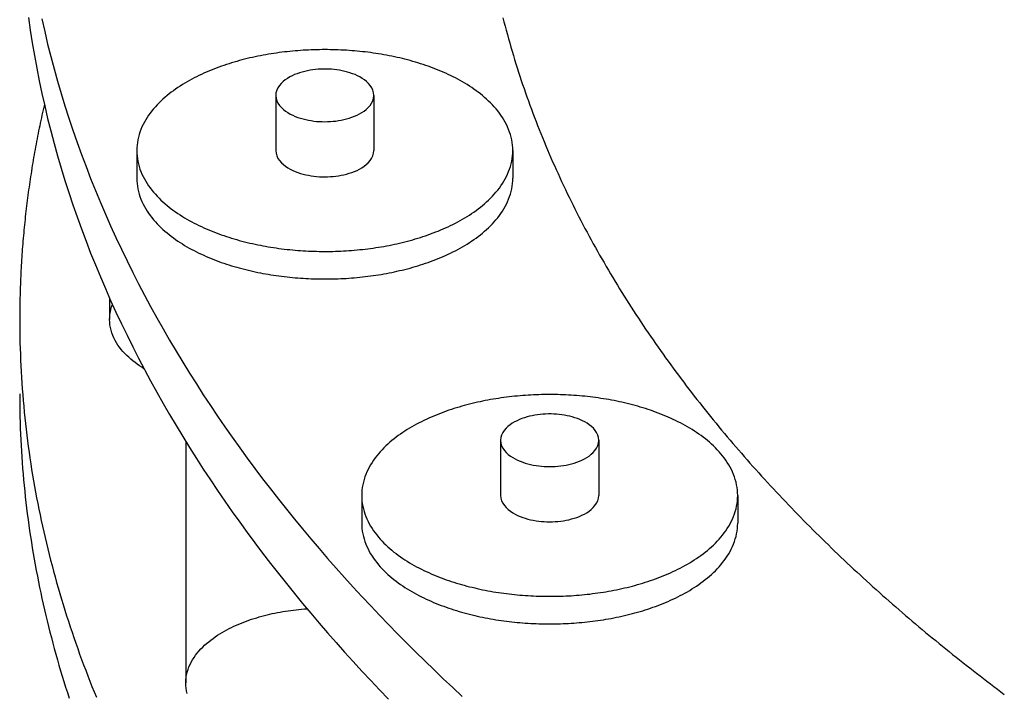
# Model space of a CAD drawing. Header units: millimetres. Extents: x 0 to 841, y 0 to 594.
# Tile 7 of 34: x 190 to 234, y 302 to 332. Entities that reach past the tile are written whole.
import ezdxf

# ---------------------------------------------------------------- set-up
doc = ezdxf.new("R2010")
doc.units = ezdxf.units.MM
doc.layers.add('FINA', color=7, linetype='CONTINUOUS', lineweight=25)

msp = doc.modelspace()

# ---------------------------------------------------------------- linework, layer by layer
at = {"layer": 'FINA'}
for points in [[(190.048, 332.089), (190.13, 331.522), (190.219, 330.955), (190.315, 330.39), (190.419, 329.826), (190.53, 329.263), (190.648, 328.702), (190.774, 328.143), (190.907, 327.585), (191.047, 327.029), (191.194, 326.475), (191.349, 325.922), (191.51, 325.372), (191.678, 324.824), (191.852, 324.278), (192.034, 323.734), (192.222, 323.192), (192.416, 322.653), (192.617, 322.115), (192.825, 321.581), (193.038, 321.049), (193.258, 320.519), (193.484, 319.992), (193.716, 319.467), (193.953, 318.946), (194.197, 318.426), (194.446, 317.91), (194.701, 317.396), (194.961, 316.885), (195.227, 316.377), (195.498, 315.872), (195.775, 315.37), (196.056, 314.87), (196.343, 314.373), (196.635, 313.88), (196.931, 313.389), (197.233, 312.901), (197.539, 312.416), (197.85, 311.935), (198.166, 311.456), (198.486, 310.98), (198.81, 310.507), (199.139, 310.037), (199.472, 309.57), (199.809, 309.106), (200.15, 308.646), (200.495, 308.188), (200.845, 307.733), (201.198, 307.281), (201.555, 306.832), (201.915, 306.387), (202.28, 305.944), (202.648, 305.504), (203.019, 305.067), (203.394, 304.633), (203.773, 304.202), (204.154, 303.774), (204.539, 303.349), (204.927, 302.927), (205.319, 302.508), (205.713, 302.092), (206.111, 301.679)], [(211.214, 332.083), (211.262, 331.894), (211.311, 331.706), (211.361, 331.518), (211.412, 331.331), (211.463, 331.143), (211.516, 330.956), (211.57, 330.769), (211.625, 330.582), (211.68, 330.396), (211.737, 330.21), (211.794, 330.024), (211.852, 329.839), (211.911, 329.653), (211.971, 329.468), (212.032, 329.284), (212.094, 329.099), (212.157, 328.915), (212.221, 328.732), (212.285, 328.548), (212.35, 328.365), (212.417, 328.182), (212.484, 328), (212.552, 327.817), (212.62, 327.635), (212.69, 327.454), (212.761, 327.273), (212.832, 327.092), (212.904, 326.911), (212.977, 326.731), (213.051, 326.551), (213.126, 326.371), (213.201, 326.192), (213.277, 326.013), (213.354, 325.835), (213.432, 325.657), (213.511, 325.479), (213.59, 325.301), (213.671, 325.124), (213.752, 324.947), (213.833, 324.771), (213.916, 324.595), (213.999, 324.419), (214.084, 324.244), (214.168, 324.069), (214.254, 323.894), (214.34, 323.72), (214.428, 323.546), (214.515, 323.373), (214.604, 323.2), (214.693, 323.027), (214.783, 322.854), (214.874, 322.682), (214.966, 322.511), (215.058, 322.34), (215.151, 322.169), (215.244, 321.998), (215.339, 321.828), (215.434, 321.659), (215.529, 321.489), (215.626, 321.32), (215.723, 321.152), (215.821, 320.984), (215.919, 320.816), (216.018, 320.649), (216.118, 320.482), (216.218, 320.315), (216.319, 320.149), (216.421, 319.983), (216.523, 319.818), (216.626, 319.653), (216.73, 319.488), (216.834, 319.324), (216.939, 319.16), (217.044, 318.997), (217.15, 318.834), (217.257, 318.671), (217.364, 318.509), (217.472, 318.347), (217.581, 318.186), (217.69, 318.025), (217.799, 317.864), (217.91, 317.704), (218.02, 317.544), (218.132, 317.385), (218.244, 317.226), (218.356, 317.068), (218.47, 316.909), (218.583, 316.752), (218.698, 316.594), (218.812, 316.437), (218.928, 316.281), (219.044, 316.125), (219.16, 315.969), (219.277, 315.813), (219.394, 315.658), (219.513, 315.504), (219.631, 315.35), (219.75, 315.196), (219.87, 315.043), (219.99, 314.89), (220.11, 314.737), (220.232, 314.585), (220.353, 314.433), (220.475, 314.282), (220.598, 314.131), (220.721, 313.981), (220.845, 313.83), (220.969, 313.681), (221.093, 313.531), (221.218, 313.382), (221.344, 313.234), (221.47, 313.086), (221.596, 312.938), (221.723, 312.791), (221.851, 312.644), (221.978, 312.497), (222.107, 312.351), (222.235, 312.205), (222.365, 312.06), (222.494, 311.915), (222.624, 311.77), (222.755, 311.626), (222.886, 311.482), (223.017, 311.339), (223.149, 311.196), (223.281, 311.053), (223.414, 310.911), (223.547, 310.769), (223.68, 310.628), (223.814, 310.487), (223.948, 310.346), (224.083, 310.206), (224.218, 310.066), (224.353, 309.926), (224.489, 309.787), (224.626, 309.648), (224.762, 309.51), (224.899, 309.372), (225.037, 309.235), (225.175, 309.097), (225.313, 308.961), (225.451, 308.824), (225.59, 308.688), (225.73, 308.552), (225.869, 308.417), (226.009, 308.282), (226.15, 308.148), (226.29, 308.013), (226.432, 307.88), (226.573, 307.746), (226.715, 307.613), (226.857, 307.48), (227, 307.348), (227.142, 307.216), (227.286, 307.085), (227.429, 306.953), (227.573, 306.823), (227.717, 306.692), (227.862, 306.562), (228.007, 306.432), (228.152, 306.303), (228.297, 306.174), (228.443, 306.045), (228.59, 305.917), (228.736, 305.789), (228.883, 305.662), (229.03, 305.535), (229.177, 305.408), (229.325, 305.281), (229.473, 305.155), (229.622, 305.029), (229.77, 304.904), (229.919, 304.779), (230.068, 304.654), (230.218, 304.53), (230.368, 304.406), (230.518, 304.283), (230.668, 304.159), (230.819, 304.036), (230.97, 303.914), (231.121, 303.792), (231.273, 303.67), (231.425, 303.548), (231.577, 303.427), (231.729, 303.306), (231.882, 303.186), (232.035, 303.066), (232.188, 302.946), (232.341, 302.827), (232.495, 302.708), (232.649, 302.589), (232.804, 302.47), (232.958, 302.352), (233.113, 302.235), (233.268, 302.117), (233.423, 302), (233.579, 301.883)], [(211.214, 332.083), (211.262, 331.894), (211.311, 331.706), (211.361, 331.518), (211.412, 331.331), (211.463, 331.143), (211.516, 330.956), (211.57, 330.769), (211.625, 330.582), (211.68, 330.396), (211.737, 330.21), (211.794, 330.024), (211.852, 329.839), (211.911, 329.653), (211.971, 329.468), (212.032, 329.284), (212.094, 329.099), (212.157, 328.915), (212.221, 328.732), (212.285, 328.548), (212.35, 328.365), (212.417, 328.182), (212.484, 328), (212.552, 327.817), (212.62, 327.635), (212.69, 327.454), (212.761, 327.273), (212.832, 327.092), (212.904, 326.911), (212.977, 326.731), (213.051, 326.551), (213.126, 326.371), (213.201, 326.192), (213.277, 326.013), (213.354, 325.835), (213.432, 325.657), (213.511, 325.479), (213.59, 325.301), (213.671, 325.124), (213.752, 324.947), (213.833, 324.771), (213.916, 324.595), (213.999, 324.419), (214.084, 324.244), (214.168, 324.069), (214.254, 323.894), (214.34, 323.72), (214.428, 323.546), (214.515, 323.373), (214.604, 323.2), (214.693, 323.027), (214.783, 322.854), (214.874, 322.682), (214.966, 322.511), (215.058, 322.34), (215.151, 322.169), (215.244, 321.998), (215.339, 321.828), (215.434, 321.659), (215.529, 321.489), (215.626, 321.32), (215.723, 321.152), (215.821, 320.984), (215.919, 320.816), (216.018, 320.649), (216.118, 320.482), (216.218, 320.315), (216.319, 320.149), (216.421, 319.983), (216.523, 319.818), (216.626, 319.653), (216.73, 319.488), (216.834, 319.324), (216.939, 319.16), (217.044, 318.997), (217.15, 318.834), (217.257, 318.671), (217.364, 318.509), (217.472, 318.347), (217.581, 318.186), (217.69, 318.025), (217.799, 317.864), (217.91, 317.704), (218.02, 317.544), (218.132, 317.385), (218.244, 317.226), (218.356, 317.068), (218.47, 316.909), (218.583, 316.752), (218.698, 316.594), (218.812, 316.437), (218.928, 316.281), (219.044, 316.125), (219.16, 315.969), (219.277, 315.813), (219.394, 315.658), (219.513, 315.504), (219.631, 315.35), (219.75, 315.196), (219.87, 315.043), (219.99, 314.89), (220.11, 314.737), (220.232, 314.585), (220.353, 314.433), (220.475, 314.282), (220.598, 314.131), (220.721, 313.981), (220.845, 313.83), (220.969, 313.681), (221.093, 313.531), (221.218, 313.382), (221.344, 313.234), (221.47, 313.086), (221.596, 312.938), (221.723, 312.791), (221.851, 312.644), (221.978, 312.497), (222.107, 312.351), (222.235, 312.205), (222.365, 312.06), (222.494, 311.915), (222.624, 311.77), (222.755, 311.626), (222.886, 311.482), (223.017, 311.339), (223.149, 311.196), (223.281, 311.053), (223.414, 310.911), (223.547, 310.769), (223.68, 310.628), (223.814, 310.487), (223.948, 310.346), (224.083, 310.206), (224.218, 310.066), (224.353, 309.926), (224.489, 309.787), (224.626, 309.648), (224.762, 309.51), (224.899, 309.372), (225.037, 309.235), (225.175, 309.097), (225.313, 308.961), (225.451, 308.824), (225.59, 308.688), (225.73, 308.552), (225.869, 308.417), (226.009, 308.282), (226.15, 308.148), (226.29, 308.013), (226.432, 307.88), (226.573, 307.746), (226.715, 307.613), (226.857, 307.48), (227, 307.348), (227.142, 307.216), (227.286, 307.085), (227.429, 306.953), (227.573, 306.823), (227.717, 306.692), (227.862, 306.562), (228.007, 306.432), (228.152, 306.303), (228.297, 306.174), (228.443, 306.045), (228.59, 305.917), (228.736, 305.789), (228.883, 305.662), (229.03, 305.535), (229.177, 305.408), (229.325, 305.281), (229.473, 305.155), (229.622, 305.029), (229.77, 304.904), (229.919, 304.779), (230.068, 304.654), (230.218, 304.53), (230.368, 304.406), (230.518, 304.283), (230.668, 304.159), (230.819, 304.036), (230.97, 303.914), (231.121, 303.792), (231.273, 303.67), (231.425, 303.548), (231.577, 303.427), (231.729, 303.306), (231.882, 303.186), (232.035, 303.066), (232.188, 302.946), (232.341, 302.827), (232.495, 302.708), (232.649, 302.589), (232.804, 302.47), (232.958, 302.352), (233.113, 302.235), (233.268, 302.117), (233.423, 302), (233.579, 301.883)], [(190.648, 332.024), (190.774, 331.465), (190.907, 330.907), (191.047, 330.351), (191.194, 329.797), (191.349, 329.245), (191.51, 328.694), (191.678, 328.146), (191.852, 327.6), (192.034, 327.056), (192.222, 326.514), (192.416, 325.975), (192.617, 325.438), (192.825, 324.903), (193.038, 324.371), (193.258, 323.841), (193.484, 323.314), (193.716, 322.789), (193.953, 322.268), (194.197, 321.748), (194.446, 321.232), (194.701, 320.718), (194.961, 320.207), (195.227, 319.699), (195.498, 319.194), (195.775, 318.692), (196.056, 318.192), (196.343, 317.695), (196.635, 317.202), (196.931, 316.711), (197.233, 316.223), (197.539, 315.738), (197.85, 315.257), (198.166, 314.778), (198.486, 314.302), (198.81, 313.829), (199.139, 313.359), (199.472, 312.892), (199.809, 312.428), (200.15, 311.968), (200.495, 311.51), (200.845, 311.055), (201.198, 310.603), (201.555, 310.154), (201.915, 309.709), (202.28, 309.266), (202.648, 308.826), (203.019, 308.389), (203.394, 307.955), (203.773, 307.524), (204.154, 307.096), (204.539, 306.671), (204.927, 306.249), (205.319, 305.83), (205.713, 305.414), (206.111, 305.001), (206.511, 304.59), (206.914, 304.183), (207.321, 303.778), (207.73, 303.376), (208.142, 302.977), (208.556, 302.581), (208.973, 302.187), (209.393, 301.797)], [(211.655, 326.155), (211.651, 326.275), (211.643, 326.395), (211.628, 326.514), (211.607, 326.633), (211.581, 326.75), (211.549, 326.867), (211.512, 326.981), (211.47, 327.094), (211.423, 327.205), (211.372, 327.314), (211.316, 327.421), (211.257, 327.525), (211.193, 327.627), (211.126, 327.727), (211.056, 327.825), (210.982, 327.921), (210.906, 328.014), (210.827, 328.105), (210.746, 328.193), (210.662, 328.279), (210.576, 328.364), (210.488, 328.446), (210.398, 328.526), (210.306, 328.603), (210.212, 328.679), (210.117, 328.753), (210.02, 328.825), (209.922, 328.895), (209.823, 328.963), (209.723, 329.029), (209.621, 329.094), (209.518, 329.157), (209.415, 329.218), (209.31, 329.277), (209.204, 329.335), (209.098, 329.391), (208.991, 329.446), (208.883, 329.499), (208.774, 329.551), (208.665, 329.601), (208.555, 329.65), (208.444, 329.697), (208.333, 329.743), (208.221, 329.788), (208.109, 329.831), (207.996, 329.873), (207.882, 329.914), (207.769, 329.954), (207.655, 329.992), (207.54, 330.029), (207.425, 330.065), (207.31, 330.1), (207.194, 330.133), (207.078, 330.165), (206.962, 330.197), (206.845, 330.227), (206.729, 330.256), (206.611, 330.284), (206.494, 330.311), (206.377, 330.336), (206.259, 330.361), (206.141, 330.385), (206.022, 330.407), (205.904, 330.429), (205.785, 330.449), (205.667, 330.469), (205.548, 330.487), (205.429, 330.505), (205.309, 330.522), (205.19, 330.537), (205.07, 330.552), (204.951, 330.565), (204.831, 330.578), (204.711, 330.59), (204.591, 330.601), (204.471, 330.61), (204.351, 330.619), (204.231, 330.627), (204.111, 330.634), (203.991, 330.64), (203.87, 330.645), (203.75, 330.649), (203.63, 330.653), (203.509, 330.655), (203.389, 330.656), (203.269, 330.657), (203.148, 330.656), (203.028, 330.655), (202.908, 330.653), (202.787, 330.649), (202.667, 330.645), (202.547, 330.64), (202.426, 330.634), (202.306, 330.627), (202.186, 330.619), (202.066, 330.61), (201.946, 330.601), (201.826, 330.59), (201.706, 330.578), (201.587, 330.565), (201.467, 330.552), (201.347, 330.537), (201.228, 330.522), (201.109, 330.505), (200.99, 330.487), (200.871, 330.469), (200.752, 330.449), (200.633, 330.429), (200.515, 330.407), (200.397, 330.385), (200.279, 330.361), (200.161, 330.336), (200.043, 330.311), (199.926, 330.284), (199.809, 330.256), (199.692, 330.227), (199.575, 330.197), (199.459, 330.165), (199.343, 330.133), (199.227, 330.1), (199.112, 330.065), (198.997, 330.029), (198.883, 329.992), (198.769, 329.954), (198.655, 329.914), (198.542, 329.873), (198.429, 329.831), (198.316, 329.788), (198.205, 329.743), (198.093, 329.697), (197.983, 329.65), (197.873, 329.601), (197.763, 329.551), (197.655, 329.499), (197.547, 329.446), (197.439, 329.391), (197.333, 329.335), (197.227, 329.277), (197.123, 329.218), (197.019, 329.157), (196.916, 329.094), (196.815, 329.029), (196.714, 328.963), (196.615, 328.895), (196.517, 328.825), (196.42, 328.753), (196.325, 328.679), (196.232, 328.603), (196.14, 328.526), (196.05, 328.446), (195.962, 328.364), (195.876, 328.279), (195.792, 328.193), (195.71, 328.105), (195.631, 328.014), (195.555, 327.921), (195.481, 327.825), (195.411, 327.727), (195.344, 327.627), (195.281, 327.525), (195.221, 327.421), (195.166, 327.314), (195.114, 327.205), (195.067, 327.094), (195.025, 326.981), (194.988, 326.867), (194.957, 326.75), (194.93, 326.633), (194.91, 326.514), (194.895, 326.395), (194.886, 326.275), (194.883, 326.155)], [(205.456, 328.615), (205.445, 328.735), (205.412, 328.85), (205.361, 328.958), (205.295, 329.058), (205.217, 329.15), (205.13, 329.232), (205.036, 329.307), (204.937, 329.375), (204.834, 329.436), (204.727, 329.491), (204.617, 329.54), (204.506, 329.584), (204.392, 329.623), (204.277, 329.658), (204.161, 329.688), (204.044, 329.714), (203.926, 329.736), (203.807, 329.754), (203.688, 329.768), (203.568, 329.779), (203.449, 329.786), (203.329, 329.789), (203.209, 329.789), (203.089, 329.786), (202.969, 329.779), (202.849, 329.768), (202.73, 329.754), (202.611, 329.736), (202.493, 329.714), (202.376, 329.688), (202.26, 329.658), (202.145, 329.623), (202.032, 329.584), (201.92, 329.54), (201.81, 329.491), (201.704, 329.436), (201.6, 329.375), (201.501, 329.307), (201.407, 329.232), (201.321, 329.15), (201.243, 329.058), (201.176, 328.958), (201.125, 328.85), (201.092, 328.735), (201.081, 328.615)], [(201.081, 328.615), (201.093, 328.493), (201.127, 328.375), (201.181, 328.265), (201.25, 328.163), (201.33, 328.071), (201.42, 327.987), (201.517, 327.912), (201.62, 327.844), (201.726, 327.783), (201.836, 327.728), (201.949, 327.679), (202.064, 327.635), (202.18, 327.597), (202.298, 327.563), (202.418, 327.533), (202.538, 327.508), (202.659, 327.487), (202.781, 327.47), (202.903, 327.457), (203.026, 327.448), (203.148, 327.443), (203.271, 327.441), (203.394, 327.443), (203.517, 327.448), (203.639, 327.458), (203.761, 327.471), (203.883, 327.488), (204.004, 327.509), (204.124, 327.534), (204.244, 327.564), (204.362, 327.598), (204.478, 327.637), (204.593, 327.681), (204.706, 327.73), (204.816, 327.785)], [(201.081, 328.615), (201.081, 326.155)], [(204.816, 327.785), (204.921, 327.846), (205.023, 327.914), (205.12, 327.989), (205.209, 328.073), (205.289, 328.165), (205.357, 328.266), (205.411, 328.376), (205.445, 328.494), (205.456, 328.615)], [(205.456, 328.615), (205.456, 326.155)], [(190.759, 328.209), (190.732, 328.091), (190.705, 327.973), (190.679, 327.855), (190.653, 327.737), (190.627, 327.619), (190.602, 327.5), (190.577, 327.382), (190.552, 327.263), (190.528, 327.145), (190.504, 327.026), (190.48, 326.908), (190.457, 326.789), (190.434, 326.67), (190.411, 326.551), (190.388, 326.432), (190.366, 326.313), (190.345, 326.194), (190.323, 326.075), (190.302, 325.956), (190.281, 325.837), (190.261, 325.718), (190.241, 325.598), (190.221, 325.479), (190.202, 325.36), (190.183, 325.24), (190.164, 325.12), (190.145, 325.001), (190.127, 324.881), (190.11, 324.762), (190.092, 324.642), (190.075, 324.522), (190.058, 324.402), (190.042, 324.282), (190.026, 324.162), (190.01, 324.042), (189.995, 323.922), (189.98, 323.802), (189.965, 323.682), (189.951, 323.562), (189.937, 323.442), (189.923, 323.322), (189.91, 323.201), (189.897, 323.081), (189.884, 322.961), (189.872, 322.84), (189.86, 322.72), (189.848, 322.599), (189.837, 322.479), (189.826, 322.358), (189.816, 322.238), (189.805, 322.117), (189.796, 321.997), (189.786, 321.876), (189.777, 321.755), (189.768, 321.635), (189.759, 321.514), (189.751, 321.393), (189.743, 321.273), (189.736, 321.152), (189.729, 321.031), (189.722, 320.91), (189.716, 320.789), (189.71, 320.668), (189.704, 320.548), (189.698, 320.427), (189.693, 320.306), (189.689, 320.185), (189.684, 320.064), (189.68, 319.943), (189.677, 319.822), (189.673, 319.701), (189.67, 319.58), (189.668, 319.459), (189.665, 319.338), (189.664, 319.217), (189.662, 319.096), (189.661, 318.975), (189.66, 318.854), (189.659, 318.733), (189.659, 318.612)], [(194.883, 326.155), (194.886, 326.034), (194.895, 325.914), (194.91, 325.795), (194.93, 325.676), (194.957, 325.559), (194.988, 325.443), (195.025, 325.328), (195.067, 325.216), (195.114, 325.105), (195.165, 324.996), (195.221, 324.889), (195.28, 324.785), (195.344, 324.682), (195.411, 324.582), (195.481, 324.485), (195.554, 324.389), (195.631, 324.296), (195.71, 324.205), (195.791, 324.117), (195.875, 324.03), (195.961, 323.946), (196.049, 323.864), (196.139, 323.784), (196.231, 323.707), (196.324, 323.631), (196.419, 323.557), (196.516, 323.485), (196.614, 323.415), (196.713, 323.347), (196.813, 323.281), (196.915, 323.216), (197.018, 323.153), (197.121, 323.092), (197.226, 323.033), (197.331, 322.975), (197.438, 322.919), (197.545, 322.864), (197.653, 322.811), (197.762, 322.759), (197.871, 322.709), (197.981, 322.66), (198.091, 322.613), (198.203, 322.567), (198.314, 322.522), (198.427, 322.479), (198.539, 322.437), (198.653, 322.396), (198.766, 322.356), (198.88, 322.318), (198.995, 322.281), (199.11, 322.245), (199.225, 322.21), (199.341, 322.177), (199.456, 322.144), (199.573, 322.113), (199.689, 322.083), (199.806, 322.054), (199.923, 322.026), (200.04, 321.999), (200.158, 321.974), (200.276, 321.949), (200.394, 321.925), (200.512, 321.903), (200.63, 321.881), (200.749, 321.86), (200.867, 321.841), (200.986, 321.822), (201.105, 321.805), (201.225, 321.788), (201.344, 321.772), (201.463, 321.758), (201.583, 321.744), (201.703, 321.731), (201.822, 321.72), (201.942, 321.709), (202.062, 321.699), (202.182, 321.69), (202.302, 321.682), (202.422, 321.675), (202.543, 321.669), (202.663, 321.664), (202.783, 321.66), (202.903, 321.657), (203.024, 321.654), (203.144, 321.653), (203.264, 321.652), (203.385, 321.653), (203.505, 321.654), (203.625, 321.656), (203.746, 321.66), (203.866, 321.664), (203.986, 321.669), (204.106, 321.675), (204.226, 321.682), (204.347, 321.69), (204.467, 321.698), (204.586, 321.708), (204.706, 321.719), (204.826, 321.731), (204.946, 321.743), (205.065, 321.757), (205.185, 321.771), (205.304, 321.787), (205.423, 321.803), (205.542, 321.821), (205.661, 321.839), (205.78, 321.859), (205.899, 321.879), (206.017, 321.901), (206.135, 321.923), (206.253, 321.947), (206.371, 321.972), (206.489, 321.997), (206.606, 322.024), (206.723, 322.052), (206.84, 322.081), (206.956, 322.111), (207.073, 322.142), (207.189, 322.174), (207.304, 322.208), (207.419, 322.242), (207.534, 322.278), (207.649, 322.315), (207.763, 322.353), (207.877, 322.393), (207.99, 322.434), (208.103, 322.476), (208.215, 322.519), (208.327, 322.563), (208.438, 322.609), (208.549, 322.657), (208.659, 322.705), (208.768, 322.756), (208.877, 322.807), (208.985, 322.86), (209.092, 322.915), (209.198, 322.971)], [(194.883, 326.155), (194.883, 324.924)], [(201.081, 326.155), (201.093, 326.032), (201.127, 325.915), (201.181, 325.804), (201.25, 325.703), (201.33, 325.61), (201.42, 325.526), (201.517, 325.451), (201.62, 325.383), (201.726, 325.322), (201.836, 325.267), (201.949, 325.218), (202.064, 325.174), (202.18, 325.136), (202.298, 325.102), (202.418, 325.073), (202.538, 325.048), (202.659, 325.027), (202.781, 325.01), (202.903, 324.997), (203.026, 324.987), (203.148, 324.982), (203.271, 324.98), (203.394, 324.982), (203.517, 324.988), (203.639, 324.997), (203.761, 325.01), (203.883, 325.027), (204.004, 325.048), (204.124, 325.074), (204.244, 325.103), (204.362, 325.137), (204.478, 325.176), (204.593, 325.22), (204.706, 325.269), (204.816, 325.324)], [(204.816, 325.324), (204.921, 325.385), (205.023, 325.453), (205.12, 325.528), (205.209, 325.612), (205.289, 325.704), (205.357, 325.806), (205.411, 325.916), (205.445, 326.033), (205.456, 326.155)], [(209.198, 322.971), (209.304, 323.029), (209.409, 323.088), (209.513, 323.149), (209.616, 323.212), (209.718, 323.277), (209.818, 323.343), (209.918, 323.411), (210.016, 323.481), (210.113, 323.553), (210.208, 323.627), (210.302, 323.703), (210.394, 323.781), (210.484, 323.861), (210.573, 323.943), (210.659, 324.027), (210.743, 324.113), (210.825, 324.202), (210.904, 324.293), (210.981, 324.386), (211.054, 324.482), (211.125, 324.579), (211.192, 324.68), (211.255, 324.782), (211.315, 324.887), (211.371, 324.994), (211.422, 325.103), (211.469, 325.214), (211.512, 325.327), (211.549, 325.441), (211.58, 325.558), (211.607, 325.675), (211.628, 325.794), (211.643, 325.914), (211.651, 326.034), (211.655, 326.155)], [(211.655, 326.155), (211.655, 324.924)], [(194.883, 324.924), (194.886, 324.804), (194.895, 324.684), (194.91, 324.565), (194.93, 324.446), (194.957, 324.329), (194.988, 324.212), (195.025, 324.098), (195.067, 323.985), (195.114, 323.874), (195.165, 323.765), (195.221, 323.659), (195.28, 323.554), (195.344, 323.452), (195.411, 323.352), (195.481, 323.254), (195.554, 323.159), (195.631, 323.066), (195.71, 322.975), (195.791, 322.886), (195.875, 322.8), (195.961, 322.716), (196.049, 322.634), (196.139, 322.554), (196.231, 322.476), (196.324, 322.4), (196.419, 322.327), (196.516, 322.255), (196.614, 322.185), (196.713, 322.117), (196.813, 322.05), (196.915, 321.986), (197.018, 321.923), (197.121, 321.862), (197.226, 321.802), (197.331, 321.745), (197.438, 321.688), (197.545, 321.634), (197.653, 321.581), (197.762, 321.529), (197.871, 321.479), (197.981, 321.43), (198.091, 321.382), (198.203, 321.336), (198.314, 321.292), (198.427, 321.248), (198.539, 321.206), (198.653, 321.165), (198.766, 321.126), (198.88, 321.088), (198.995, 321.05), (199.11, 321.015), (199.225, 320.98), (199.341, 320.946), (199.456, 320.914), (199.573, 320.883), (199.689, 320.853), (199.806, 320.824), (199.923, 320.796), (200.04, 320.769), (200.158, 320.743), (200.276, 320.718), (200.394, 320.695), (200.512, 320.672), (200.63, 320.651), (200.749, 320.63), (200.867, 320.61), (200.986, 320.592), (201.105, 320.574), (201.225, 320.558), (201.344, 320.542), (201.463, 320.527), (201.583, 320.514), (201.703, 320.501), (201.822, 320.489), (201.942, 320.479), (202.062, 320.469), (202.182, 320.46), (202.302, 320.452), (202.422, 320.445), (202.543, 320.439), (202.663, 320.434), (202.783, 320.429), (202.903, 320.426), (203.024, 320.424), (203.144, 320.422), (203.264, 320.422), (203.385, 320.422), (203.505, 320.424), (203.625, 320.426), (203.746, 320.429), (203.866, 320.433), (203.986, 320.438), (204.106, 320.444), (204.226, 320.451), (204.347, 320.459), (204.467, 320.468), (204.586, 320.478), (204.706, 320.489), (204.826, 320.5), (204.946, 320.513), (205.065, 320.526), (205.185, 320.541), (205.304, 320.557), (205.423, 320.573), (205.542, 320.591), (205.661, 320.609), (205.78, 320.629), (205.899, 320.649), (206.017, 320.671), (206.135, 320.693), (206.253, 320.717), (206.371, 320.741), (206.489, 320.767), (206.606, 320.794), (206.723, 320.822), (206.84, 320.851), (206.956, 320.881), (207.073, 320.912), (207.189, 320.944), (207.304, 320.977), (207.419, 321.012), (207.534, 321.048), (207.649, 321.085), (207.763, 321.123), (207.877, 321.163), (207.99, 321.203), (208.103, 321.245), (208.215, 321.288), (208.327, 321.333), (208.438, 321.379), (208.549, 321.426), (208.659, 321.475), (208.768, 321.525), (208.877, 321.577), (208.985, 321.63), (209.092, 321.684), (209.198, 321.741)], [(209.198, 321.741), (209.304, 321.798), (209.409, 321.858), (209.513, 321.919), (209.616, 321.982), (209.718, 322.046), (209.818, 322.113), (209.918, 322.181), (210.016, 322.251), (210.113, 322.323), (210.208, 322.397), (210.302, 322.472), (210.394, 322.55), (210.484, 322.63), (210.573, 322.712), (210.659, 322.797), (210.743, 322.883), (210.825, 322.972), (210.904, 323.063), (210.981, 323.156), (211.054, 323.251), (211.125, 323.349), (211.192, 323.449), (211.255, 323.552), (211.315, 323.656), (211.371, 323.763), (211.422, 323.872), (211.469, 323.983), (211.512, 324.096), (211.549, 324.211), (211.58, 324.327), (211.607, 324.445), (211.628, 324.564), (211.643, 324.683), (211.651, 324.804), (211.655, 324.924)], [(193.67, 319.57), (193.67, 318.612)], [(193.67, 318.612), (193.674, 318.727), (193.685, 318.841), (193.703, 318.954), (193.728, 319.066), (193.76, 319.177), (193.798, 319.285)], [(189.659, 318.612), (189.66, 318.354), (189.662, 318.096), (189.666, 317.837), (189.672, 317.579), (189.679, 317.321), (189.688, 317.063), (189.698, 316.805), (189.71, 316.546), (189.723, 316.289), (189.739, 316.031), (189.755, 315.773), (189.773, 315.515), (189.793, 315.258), (189.814, 315), (189.837, 314.743), (189.862, 314.486), (189.888, 314.229), (189.916, 313.972), (189.945, 313.715), (189.975, 313.459), (190.008, 313.202), (190.042, 312.946), (190.077, 312.691), (190.114, 312.435), (190.152, 312.179), (190.192, 311.924), (190.234, 311.669), (190.277, 311.415), (190.321, 311.16), (190.367, 310.906), (190.415, 310.652), (190.464, 310.398), (190.514, 310.145), (190.566, 309.892), (190.62, 309.639), (190.675, 309.387), (190.731, 309.135), (190.789, 308.883), (190.849, 308.632), (190.91, 308.381), (190.972, 308.13), (191.036, 307.88), (191.101, 307.63), (191.167, 307.38), (191.236, 307.131), (191.305, 306.882), (191.376, 306.634), (191.448, 306.386), (191.522, 306.138), (191.597, 305.891), (191.673, 305.644), (191.751, 305.398), (191.83, 305.152), (191.911, 304.907), (191.993, 304.662), (192.076, 304.417), (192.16, 304.173), (192.246, 303.929), (192.333, 303.686), (192.422, 303.444), (192.512, 303.201), (192.603, 302.96), (192.695, 302.718), (192.789, 302.478), (192.884, 302.237), (192.98, 301.998), (193.078, 301.759)], [(195.204, 316.42), (195.101, 316.485), (195, 316.552), (194.901, 316.622), (194.803, 316.694), (194.707, 316.769), (194.614, 316.847), (194.523, 316.928), (194.434, 317.011), (194.349, 317.098), (194.267, 317.187), (194.188, 317.28), (194.114, 317.376), (194.043, 317.475), (193.977, 317.577), (193.917, 317.682), (193.862, 317.791), (193.813, 317.902), (193.77, 318.016), (193.735, 318.132), (193.707, 318.25), (193.686, 318.37), (193.674, 318.491), (193.67, 318.612)], [(189.659, 315.29), (189.66, 315.035), (189.662, 314.779), (189.666, 314.523), (189.672, 314.268), (189.679, 314.012), (189.687, 313.757), (189.697, 313.501), (189.709, 313.246), (189.722, 312.991), (189.737, 312.736), (189.753, 312.481), (189.771, 312.226), (189.79, 311.971), (189.811, 311.716), (189.834, 311.461), (189.858, 311.207), (189.883, 310.953), (189.91, 310.698), (189.939, 310.444), (189.969, 310.191), (190, 309.937), (190.034, 309.683), (190.068, 309.43), (190.104, 309.177), (190.142, 308.924), (190.181, 308.672), (190.222, 308.419), (190.264, 308.167), (190.308, 307.915), (190.353, 307.664), (190.399, 307.413), (190.447, 307.161), (190.497, 306.911), (190.548, 306.66), (190.6, 306.41), (190.654, 306.16), (190.709, 305.911), (190.766, 305.661), (190.824, 305.413), (190.884, 305.164), (190.945, 304.916), (191.007, 304.668), (191.071, 304.42), (191.137, 304.173), (191.203, 303.927), (191.271, 303.68), (191.341, 303.434), (191.412, 303.189), (191.484, 302.943), (191.557, 302.699), (191.632, 302.454), (191.708, 302.21), (191.786, 301.967), (191.865, 301.724)], [(221.686, 310.763), (221.683, 310.883), (221.674, 311.004), (221.659, 311.123), (221.638, 311.242), (221.612, 311.359), (221.58, 311.475), (221.543, 311.59), (221.501, 311.702), (221.454, 311.813), (221.403, 311.922), (221.347, 312.029), (221.288, 312.134), (221.224, 312.236), (221.157, 312.336), (221.087, 312.434), (221.014, 312.529), (220.937, 312.622), (220.858, 312.713), (220.777, 312.802), (220.693, 312.888), (220.607, 312.972), (220.519, 313.054), (220.429, 313.134), (220.337, 313.212), (220.243, 313.288), (220.148, 313.362), (220.052, 313.433), (219.954, 313.503), (219.854, 313.571), (219.754, 313.638), (219.652, 313.702), (219.55, 313.765), (219.446, 313.826), (219.341, 313.886), (219.236, 313.943), (219.129, 314), (219.022, 314.054), (218.914, 314.108), (218.805, 314.159), (218.696, 314.21), (218.586, 314.258), (218.475, 314.306), (218.364, 314.352), (218.252, 314.397), (218.14, 314.44), (218.027, 314.482), (217.914, 314.523), (217.8, 314.562), (217.686, 314.601), (217.571, 314.638), (217.456, 314.673), (217.341, 314.708), (217.225, 314.742), (217.109, 314.774), (216.993, 314.805), (216.877, 314.835), (216.76, 314.864), (216.643, 314.892), (216.525, 314.919), (216.408, 314.945), (216.29, 314.97), (216.172, 314.993), (216.054, 315.016), (215.935, 315.037), (215.817, 315.058), (215.698, 315.077), (215.579, 315.096), (215.46, 315.114), (215.34, 315.13), (215.221, 315.146), (215.102, 315.16), (214.982, 315.174), (214.862, 315.187), (214.742, 315.198), (214.623, 315.209), (214.503, 315.219), (214.382, 315.228), (214.262, 315.236), (214.142, 315.243), (214.022, 315.249), (213.902, 315.254), (213.781, 315.258), (213.661, 315.261), (213.541, 315.264), (213.42, 315.265), (213.3, 315.265), (213.179, 315.265), (213.059, 315.264), (212.939, 315.261), (212.818, 315.258), (212.698, 315.254), (212.578, 315.249), (212.458, 315.243), (212.337, 315.236), (212.217, 315.228), (212.097, 315.219), (211.977, 315.209), (211.857, 315.198), (211.737, 315.187), (211.618, 315.174), (211.498, 315.16), (211.379, 315.146), (211.259, 315.13), (211.14, 315.114), (211.021, 315.096), (210.902, 315.077), (210.783, 315.058), (210.665, 315.037), (210.546, 315.016), (210.428, 314.993), (210.31, 314.97), (210.192, 314.945), (210.074, 314.919), (209.957, 314.892), (209.84, 314.864), (209.723, 314.835), (209.607, 314.805), (209.49, 314.774), (209.374, 314.742), (209.259, 314.708), (209.143, 314.673), (209.028, 314.638), (208.914, 314.601), (208.8, 314.562), (208.686, 314.523), (208.573, 314.482), (208.46, 314.44), (208.348, 314.397), (208.236, 314.352), (208.125, 314.306), (208.014, 314.258), (207.904, 314.21), (207.795, 314.159), (207.686, 314.108), (207.578, 314.054), (207.471, 314), (207.364, 313.943), (207.259, 313.886), (207.154, 313.826), (207.05, 313.765), (206.947, 313.702), (206.846, 313.638), (206.745, 313.571), (206.646, 313.503), (206.548, 313.433), (206.451, 313.362), (206.356, 313.288), (206.263, 313.212), (206.171, 313.134), (206.081, 313.054), (205.993, 312.972), (205.907, 312.888), (205.823, 312.802), (205.741, 312.713), (205.662, 312.622), (205.586, 312.529), (205.513, 312.434), (205.442, 312.336), (205.375, 312.236), (205.312, 312.134), (205.252, 312.029), (205.197, 311.922), (205.145, 311.813), (205.099, 311.702), (205.057, 311.59), (205.02, 311.475), (204.988, 311.359), (204.961, 311.242), (204.941, 311.123), (204.926, 311.004), (204.917, 310.883), (204.914, 310.763)], [(215.487, 313.224), (215.476, 313.343), (215.443, 313.459), (215.392, 313.567), (215.326, 313.667), (215.248, 313.758), (215.161, 313.841), (215.067, 313.916), (214.968, 313.984), (214.865, 314.045), (214.758, 314.099), (214.649, 314.149), (214.537, 314.193), (214.423, 314.232), (214.308, 314.266), (214.192, 314.296), (214.075, 314.322), (213.957, 314.344), (213.838, 314.362), (213.719, 314.377), (213.6, 314.387), (213.48, 314.394), (213.36, 314.398), (213.24, 314.398), (213.12, 314.394), (213, 314.387), (212.88, 314.377), (212.761, 314.362), (212.643, 314.344), (212.525, 314.322), (212.407, 314.296), (212.291, 314.266), (212.176, 314.232), (212.063, 314.193), (211.951, 314.149), (211.842, 314.099), (211.735, 314.045), (211.631, 313.984), (211.532, 313.916), (211.439, 313.841), (211.352, 313.758), (211.274, 313.667), (211.208, 313.567), (211.156, 313.459), (211.124, 313.343), (211.112, 313.224)], [(197.07, 313.163), (197.07, 302.408)], [(211.112, 313.224), (211.124, 313.102), (211.158, 312.984), (211.212, 312.873), (211.281, 312.772), (211.362, 312.679), (211.452, 312.596), (211.548, 312.52), (211.651, 312.452), (211.757, 312.391), (211.867, 312.336), (211.98, 312.287), (212.095, 312.244), (212.211, 312.205), (212.33, 312.171), (212.449, 312.142), (212.569, 312.117), (212.69, 312.096), (212.812, 312.079), (212.934, 312.066), (213.057, 312.057), (213.179, 312.051), (213.302, 312.049), (213.425, 312.051), (213.548, 312.057), (213.67, 312.066), (213.793, 312.08), (213.914, 312.097), (214.035, 312.118), (214.156, 312.143), (214.275, 312.172), (214.393, 312.207), (214.51, 312.245), (214.624, 312.289), (214.737, 312.338), (214.847, 312.393)], [(211.112, 313.224), (211.112, 310.763)], [(214.847, 312.393), (214.953, 312.454), (215.054, 312.522), (215.151, 312.598), (215.24, 312.681), (215.32, 312.774), (215.389, 312.875), (215.442, 312.985), (215.476, 313.102), (215.487, 313.224)], [(215.487, 313.224), (215.487, 310.763)], [(204.914, 310.763), (204.917, 310.643), (204.926, 310.523), (204.941, 310.403), (204.961, 310.285), (204.988, 310.167), (205.019, 310.051), (205.056, 309.937), (205.098, 309.824), (205.145, 309.713), (205.196, 309.604), (205.252, 309.498), (205.312, 309.393), (205.375, 309.291), (205.442, 309.191), (205.512, 309.093), (205.586, 308.998), (205.662, 308.905), (205.741, 308.814), (205.822, 308.725), (205.906, 308.639), (205.992, 308.555), (206.08, 308.473), (206.17, 308.393), (206.262, 308.315), (206.355, 308.239), (206.45, 308.166), (206.547, 308.094), (206.645, 308.024), (206.744, 307.956), (206.845, 307.889), (206.946, 307.825), (207.049, 307.762), (207.152, 307.701), (207.257, 307.641), (207.363, 307.584), (207.469, 307.527), (207.576, 307.473), (207.684, 307.419), (207.793, 307.368), (207.902, 307.318), (208.012, 307.269), (208.123, 307.221), (208.234, 307.175), (208.346, 307.131), (208.458, 307.087), (208.571, 307.045), (208.684, 307.004), (208.797, 306.965), (208.912, 306.926), (209.026, 306.889), (209.141, 306.854), (209.256, 306.819), (209.372, 306.785), (209.488, 306.753), (209.604, 306.722), (209.72, 306.692), (209.837, 306.663), (209.954, 306.635), (210.072, 306.608), (210.189, 306.582), (210.307, 306.557), (210.425, 306.534), (210.543, 306.511), (210.661, 306.489), (210.78, 306.469), (210.899, 306.449), (211.018, 306.431), (211.137, 306.413), (211.256, 306.397), (211.375, 306.381), (211.495, 306.366), (211.614, 306.353), (211.734, 306.34), (211.854, 306.328), (211.973, 306.317), (212.093, 306.308), (212.213, 306.299), (212.333, 306.291), (212.454, 306.284), (212.574, 306.278), (212.694, 306.273), (212.814, 306.268), (212.935, 306.265), (213.055, 306.263), (213.175, 306.261), (213.296, 306.261), (213.416, 306.261), (213.536, 306.263), (213.657, 306.265), (213.777, 306.268), (213.897, 306.272), (214.017, 306.277), (214.138, 306.283), (214.258, 306.29), (214.378, 306.298), (214.498, 306.307), (214.618, 306.317), (214.738, 306.327), (214.857, 306.339), (214.977, 306.352), (215.097, 306.365), (215.216, 306.38), (215.335, 306.395), (215.455, 306.412), (215.574, 306.429), (215.693, 306.448), (215.811, 306.467), (215.93, 306.488), (216.048, 306.509), (216.166, 306.532), (216.284, 306.556), (216.402, 306.58), (216.52, 306.606), (216.637, 306.633), (216.754, 306.661), (216.871, 306.689), (216.988, 306.72), (217.104, 306.751), (217.22, 306.783), (217.335, 306.816), (217.451, 306.851), (217.565, 306.887), (217.68, 306.924), (217.794, 306.962), (217.908, 307.001), (218.021, 307.042), (218.134, 307.084), (218.246, 307.127), (218.358, 307.172), (218.469, 307.218), (218.58, 307.265), (218.69, 307.314), (218.799, 307.364), (218.908, 307.416), (219.016, 307.469), (219.123, 307.523), (219.23, 307.58)], [(204.914, 310.763), (204.914, 309.533)], [(211.112, 310.763), (211.124, 310.641), (211.158, 310.523), (211.212, 310.413), (211.281, 310.311), (211.362, 310.219), (211.452, 310.135), (211.548, 310.059), (211.651, 309.991), (211.757, 309.93), (211.867, 309.875), (211.98, 309.826), (212.095, 309.783), (212.211, 309.744), (212.33, 309.71), (212.449, 309.681), (212.569, 309.656), (212.69, 309.635), (212.812, 309.618), (212.934, 309.605), (213.057, 309.596), (213.179, 309.59), (213.302, 309.589), (213.425, 309.591), (213.548, 309.596), (213.67, 309.606), (213.793, 309.619), (213.914, 309.636), (214.035, 309.657), (214.156, 309.682), (214.275, 309.712), (214.393, 309.746), (214.51, 309.785), (214.624, 309.828), (214.737, 309.878), (214.847, 309.933)], [(214.847, 309.933), (214.953, 309.994), (215.054, 310.062), (215.151, 310.137), (215.24, 310.221), (215.32, 310.313), (215.389, 310.414), (215.442, 310.524), (215.476, 310.642), (215.487, 310.763)], [(219.23, 307.58), (219.335, 307.637), (219.44, 307.697), (219.544, 307.758), (219.647, 307.821), (219.749, 307.885), (219.85, 307.952), (219.949, 308.02), (220.047, 308.09), (220.144, 308.162), (220.239, 308.236), (220.333, 308.311), (220.425, 308.389), (220.516, 308.469), (220.604, 308.551), (220.69, 308.635), (220.774, 308.722), (220.856, 308.811), (220.935, 308.901), (221.012, 308.995), (221.085, 309.09), (221.156, 309.188), (221.223, 309.288), (221.287, 309.391), (221.346, 309.495), (221.402, 309.602), (221.454, 309.711), (221.501, 309.822), (221.543, 309.935), (221.58, 310.05), (221.612, 310.166), (221.638, 310.284), (221.659, 310.403), (221.674, 310.522), (221.683, 310.643), (221.686, 310.763)], [(221.686, 310.763), (221.686, 309.533)], [(204.914, 309.533), (204.917, 309.412), (204.926, 309.292), (204.941, 309.173), (204.961, 309.055), (204.988, 308.937), (205.019, 308.821), (205.056, 308.707), (205.098, 308.594), (205.145, 308.483), (205.196, 308.374), (205.252, 308.267), (205.312, 308.163), (205.375, 308.06), (205.442, 307.96), (205.512, 307.863), (205.586, 307.767), (205.662, 307.674), (205.741, 307.583), (205.822, 307.495), (205.906, 307.409), (205.992, 307.324), (206.08, 307.242), (206.17, 307.163), (206.262, 307.085), (206.355, 307.009), (206.45, 306.935), (206.547, 306.863), (206.645, 306.793), (206.744, 306.725), (206.845, 306.659), (206.946, 306.594), (207.049, 306.532), (207.152, 306.47), (207.257, 306.411), (207.363, 306.353), (207.469, 306.297), (207.576, 306.242), (207.684, 306.189), (207.793, 306.137), (207.902, 306.087), (208.012, 306.038), (208.123, 305.991), (208.234, 305.945), (208.346, 305.9), (208.458, 305.857), (208.571, 305.815), (208.684, 305.774), (208.797, 305.734), (208.912, 305.696), (209.026, 305.659), (209.141, 305.623), (209.256, 305.588), (209.372, 305.555), (209.488, 305.523), (209.604, 305.491), (209.72, 305.461), (209.837, 305.432), (209.954, 305.404), (210.072, 305.377), (210.189, 305.352), (210.307, 305.327), (210.425, 305.303), (210.543, 305.281), (210.661, 305.259), (210.78, 305.239), (210.899, 305.219), (211.018, 305.2), (211.137, 305.183), (211.256, 305.166), (211.375, 305.151), (211.495, 305.136), (211.614, 305.122), (211.734, 305.11), (211.854, 305.098), (211.973, 305.087), (212.093, 305.077), (212.213, 305.068), (212.333, 305.06), (212.454, 305.053), (212.574, 305.047), (212.694, 305.042), (212.814, 305.038), (212.935, 305.035), (213.055, 305.032), (213.175, 305.031), (213.296, 305.03), (213.416, 305.031), (213.536, 305.032), (213.657, 305.034), (213.777, 305.038), (213.897, 305.042), (214.017, 305.047), (214.138, 305.053), (214.258, 305.06), (214.378, 305.068), (214.498, 305.077), (214.618, 305.086), (214.738, 305.097), (214.857, 305.109), (214.977, 305.121), (215.097, 305.135), (215.216, 305.15), (215.335, 305.165), (215.455, 305.182), (215.574, 305.199), (215.693, 305.218), (215.811, 305.237), (215.93, 305.258), (216.048, 305.279), (216.166, 305.302), (216.284, 305.325), (216.402, 305.35), (216.52, 305.376), (216.637, 305.402), (216.754, 305.43), (216.871, 305.459), (216.988, 305.489), (217.104, 305.52), (217.22, 305.553), (217.335, 305.586), (217.451, 305.621), (217.565, 305.656), (217.68, 305.693), (217.794, 305.732), (217.908, 305.771), (218.021, 305.812), (218.134, 305.854), (218.246, 305.897), (218.358, 305.942), (218.469, 305.988), (218.58, 306.035), (218.69, 306.084), (218.799, 306.134), (218.908, 306.185), (219.016, 306.238), (219.123, 306.293), (219.23, 306.349)], [(219.23, 306.349), (219.335, 306.407), (219.44, 306.466), (219.544, 306.528), (219.647, 306.59), (219.749, 306.655), (219.85, 306.721), (219.949, 306.789), (220.047, 306.859), (220.144, 306.931), (220.239, 307.005), (220.333, 307.081), (220.425, 307.159), (220.516, 307.239), (220.604, 307.321), (220.69, 307.405), (220.774, 307.491), (220.856, 307.58), (220.935, 307.671), (221.012, 307.764), (221.085, 307.86), (221.156, 307.958), (221.223, 308.058), (221.287, 308.16), (221.346, 308.265), (221.402, 308.372), (221.454, 308.481), (221.501, 308.592), (221.543, 308.705), (221.58, 308.82), (221.612, 308.936), (221.638, 309.054), (221.659, 309.172), (221.674, 309.292), (221.683, 309.412), (221.686, 309.533)], [(197.07, 302.408), (197.074, 302.528), (197.087, 302.648), (197.107, 302.767), (197.134, 302.884), (197.169, 302.999), (197.211, 303.112), (197.259, 303.222), (197.313, 303.33), (197.372, 303.434), (197.437, 303.536), (197.506, 303.634), (197.58, 303.729), (197.657, 303.821), (197.738, 303.911), (197.822, 303.997), (197.909, 304.08), (197.999, 304.16), (198.091, 304.237), (198.185, 304.312), (198.282, 304.384), (198.38, 304.454), (198.48, 304.521), (198.581, 304.585), (198.684, 304.648), (198.788, 304.708), (198.894, 304.766), (199.001, 304.821), (199.108, 304.875), (199.217, 304.927), (199.327, 304.976), (199.437, 305.024), (199.548, 305.07), (199.66, 305.114), (199.773, 305.156), (199.886, 305.197), (200, 305.236), (200.115, 305.273), (200.23, 305.308), (200.345, 305.342), (200.461, 305.375), (200.577, 305.406), (200.694, 305.435), (200.811, 305.463), (200.928, 305.49), (201.046, 305.515), (201.164, 305.538), (201.282, 305.56), (201.401, 305.581), (201.519, 305.601), (201.638, 305.619), (201.758, 305.636), (201.877, 305.651), (201.996, 305.665), (202.116, 305.678), (202.236, 305.689), (202.356, 305.7), (202.476, 305.709)], [(197.134, 301.931), (197.107, 302.049), (197.087, 302.168), (197.074, 302.288), (197.07, 302.408)]]:
    msp.add_lwpolyline(points, dxfattribs=at)

doc.saveas('drawing.dxf')
